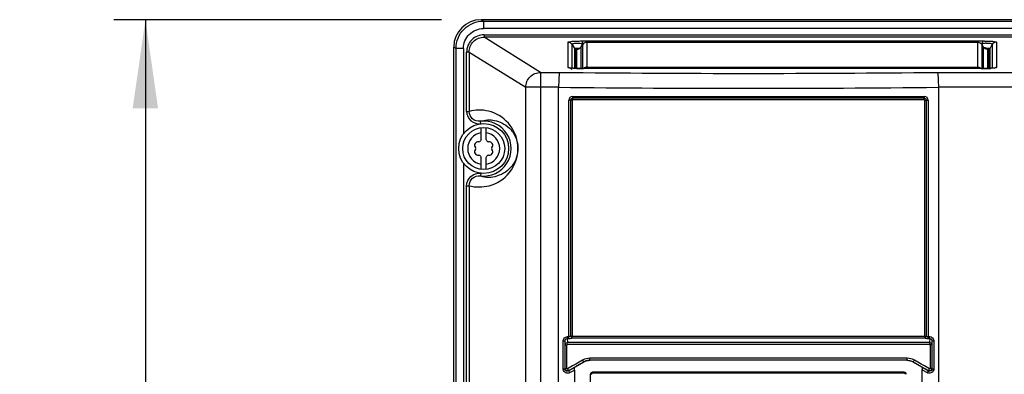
# Model space of a CAD drawing. Header units: inches. Extents: x 0 to 117, y 0 to 83.
# Tile 12 of 64: x 14.49 to 22.25, y 50.23 to 53.03. Entities that reach past the tile are written whole.
import ezdxf

# ---------------------------------------------------------------- set-up
doc = ezdxf.new("R2010")
doc.units = ezdxf.units.IN
doc.header["$LTSCALE"] = 6.431102
doc.header["$MEASUREMENT"] = 0
doc.layers.get('0').update_dxf_attribs({"linetype": 'CONTINUOUS'})
doc.styles.get("Standard").update_dxf_attribs({"font": 'txt', "width": 0.8})
doc.dimstyles.new('DIMSTYLE_1', dxfattribs={"dimtxt": 0.78125, "dimasz": 0.7, "dimexe": 0.18, "dimexo": 0.0625, "dimgap": 0.09, "dimtad": 1, "dimdec": 0, "dimzin": 4, "dimdsep": 46, "dimtxsty": 'STANDARD', "dimblk": '_FILLED', "dimblk1": '_FILLED', "dimblk2": '_FILLED', "dimcen": 0.09, "dimadec": 0, "dimazin": 0, "dimtfac": 1, "dimtdec": 0, "dimtofl": 0, "dimtmove": 0, "dimatfit": 3, "dimldrblk": '_FILLED', "dimfxl": 1, "dimtolj": 1, "dimtzin": 4, "dimarcsym": 0})

# ---------------------------------------------------------------- blocks, each defined once
blk = doc.blocks.new('_FILLED')
at = {"color": 0, "linetype": 'BYBLOCK'}
blk.add_solid([(0, 0), (-1, 0.143), (-1, -0.143)], dxfattribs=at)
blk = doc.blocks.new('*D2')
at = {"color": 7, "linetype": 'CONTINUOUS'}
for p, q in [((17.8173, 53.0269), (15.2345, 53.0269)), ((15.4845, 53.0269), (15.4845, 43.5164)), ((15.4845, 34.0059), (15.4845, 43.5164)), ((20.851, 34.0059), (15.2345, 34.0059))]:
    blk.add_line(p, q, dxfattribs=at)
at = {"color": 7, "linetype": 'CONTINUOUS', "xscale": 0.7, "yscale": 0.7, "zscale": 0.7}
for p, rotation in [((15.4845, 53.0269), 90), ((15.4845, 34.0059), 270)]:
    blk.add_blockref('_FILLED', p, dxfattribs=dict(at, rotation=rotation))
at = {"color": 7, "linetype": 'CONTINUOUS', "insert": (14.5079, 44.7022), "char_height": 0.78125, "width": 1.875, "attachment_point": 2, "rotation": 90, "line_spacing_factor": 0.9}
blk.add_mtext('483', dxfattribs=at)

msp = doc.modelspace()

# ---------------------------------------------------------------- linework, layer by layer
at = {"color": 7, "linetype": 'CONTINUOUS'}
for p, q in [((18.1476, 53.0156), (18.1298, 53.0269)), ((27.2249, 53.0269), (18.1298, 53.0269)), ((18.1476, 53.0156), (18.1476, 52.9568)), ((18.1476, 53.0156), (27.2071, 53.0156)), ((27.2071, 52.9568), (18.1476, 52.9568)), ((18.1532, 52.9084), (18.1532, 52.8888)), ((18.1532, 52.9084), (27.2014, 52.9084)), ((18.5983, 52.6115), (18.1532, 52.8888)), ((27.2014, 52.8888), (18.1532, 52.8888)), ((18.8142, 52.6502), (18.8142, 52.8497)), ((18.9249, 52.8588), (18.9249, 52.8392)), ((18.9249, 52.8588), (22.0793, 52.8588)), ((18.9301, 52.8298), (18.9249, 52.8392)), ((18.9379, 52.8392), (18.9249, 52.8392)), ((18.9617, 52.8472), (18.9617, 52.6412)), ((22.0425, 52.8472), (18.9617, 52.8472)), ((22.0425, 52.6412), (22.0425, 52.8472)), ((22.0793, 52.8392), (22.0664, 52.8392)), ((22.0793, 52.8392), (22.074, 52.8295)), ((22.0793, 52.8588), (22.0793, 52.8392)), ((22.0793, 52.8392), (22.0976, 52.8412)), ((22.1901, 52.8497), (22.1901, 52.6502)), ((17.9135, 41.684), (17.9135, 52.8111)), ((17.9135, 52.8111), (17.9318, 52.8004)), ((17.9318, 41.9281), (17.9318, 52.8004)), ((17.9904, 52.8004), (17.9318, 52.8004)), ((17.9904, 52.8004), (17.9904, 52.1259)), ((18.0157, 52.304), (18.0157, 52.7715)), ((18.0352, 52.7715), (18.0157, 52.7715)), ((18.0352, 52.7715), (18.0352, 52.304)), ((18.0352, 52.7715), (18.4811, 52.4938)), ((18.8482, 52.6439), (18.8482, 52.8301)), ((18.8482, 52.8301), (18.8649, 52.7999)), ((18.8649, 52.7999), (18.8649, 52.6428)), ((18.8751, 52.794), (18.8751, 52.6423)), ((18.8849, 52.642), (18.8849, 52.7936)), ((18.8986, 52.7967), (18.8978, 52.7964)), ((18.919, 52.8132), (18.9187, 52.8128)), ((18.9188, 52.8129), (18.928, 52.8282)), ((18.919, 52.6412), (18.919, 52.8132)), ((18.9277, 52.8276), (18.928, 52.8282)), ((18.9277, 52.8276), (18.9277, 52.6412)), ((22.0762, 52.8282), (22.0766, 52.8276)), ((22.0766, 52.6412), (22.0766, 52.8276)), ((22.0766, 52.8276), (22.0852, 52.8132)), ((22.0852, 52.8132), (22.0852, 52.6412)), ((22.0855, 52.8128), (22.0852, 52.8132)), ((22.1097, 52.803), (22.1286, 52.8015)), ((22.1193, 52.7936), (22.1193, 52.642)), ((22.1292, 52.6423), (22.1292, 52.794)), ((22.1394, 52.7999), (22.156, 52.8301)), ((22.1394, 52.6428), (22.1394, 52.7999)), ((22.156, 52.8301), (22.156, 52.6439)), ((18.5983, 52.6115), (18.5983, 34.6929)), ((18.5983, 52.6115), (18.7484, 52.6115)), ((22.0799, 52.6413), (18.9355, 52.6411)), ((18.9355, 52.6411), (18.9355, 52.6412)), ((18.9617, 52.6527), (22.0425, 52.6527)), ((21.7243, 52.6115), (26.7564, 52.6115)), ((22.0688, 52.6411), (22.0688, 52.6412)), ((22.0946, 52.6414), (22.0799, 52.6413)), ((18.4811, 34.7291), (18.4811, 52.4938)), ((18.7403, 52.4937), (18.4811, 52.4938)), ((18.7403, 34.7209), (18.7403, 52.4937)), ((26.8735, 52.4938), (21.7324, 52.4937)), ((21.7324, 52.4937), (21.7324, 34.3629)), ((18.8216, 50.5277), (18.8216, 52.3918)), ((18.8345, 52.3919), (18.8231, 52.3918)), ((18.8345, 52.3919), (18.8345, 50.532)), ((18.8475, 52.3919), (18.8345, 52.3919)), ((18.8475, 52.3919), (18.8475, 50.532)), ((18.8498, 52.4202), (21.623, 52.4202)), ((21.6222, 52.4079), (18.8505, 52.4079)), ((21.6215, 52.3956), (18.8512, 52.3956)), ((21.6253, 50.532), (21.6253, 52.3919)), ((21.6253, 52.3919), (21.6382, 52.3919)), ((21.6382, 50.532), (21.6382, 52.3919)), ((21.6382, 52.3919), (21.6497, 52.3919)), ((21.6512, 52.3919), (21.6512, 50.5277)), ((18.0157, 52.304), (18.0352, 52.304)), ((18.1264, 52.2067), (18.124, 52.2262)), ((18.1301, 52.0814), (18.1301, 52.175)), ((18.1694, 52.0814), (18.1694, 52.175)), ((18.1301, 51.8467), (18.1301, 51.9403)), ((18.1694, 51.8467), (18.1694, 51.9403)), ((17.9904, 51.8958), (17.9904, 42.8739)), ((18.1264, 51.8151), (18.124, 51.7955)), ((18.0157, 43.052), (18.0157, 51.7177)), ((18.0157, 51.7177), (18.0352, 51.7177)), ((18.0352, 51.7177), (18.0352, 43.052)), ((18.8086, 50.5129), (18.8101, 50.4815)), ((18.8086, 50.5129), (18.8203, 50.5129)), ((18.8099, 50.5277), (18.8216, 50.5277)), ((18.8345, 50.532), (21.6382, 50.532)), ((18.8462, 50.5173), (21.6266, 50.5173)), ((21.6512, 50.5277), (21.6629, 50.5277)), ((21.6525, 50.5129), (21.6642, 50.5129)), ((21.6642, 50.5129), (21.6627, 50.4815)), ((18.7762, 50.2743), (18.7762, 50.4919)), ((18.7899, 50.4919), (18.7762, 50.4919)), ((18.7899, 50.4919), (18.7913, 50.4627)), ((18.7899, 50.4919), (18.7899, 50.2743)), ((18.7913, 50.2767), (18.7913, 50.4627)), ((18.7913, 50.4627), (18.805, 50.4627)), ((18.805, 50.2767), (18.805, 50.4627)), ((21.6632, 50.4669), (18.8095, 50.4669)), ((21.6678, 50.4627), (21.6678, 50.2767)), ((21.6815, 50.4627), (21.6678, 50.4627)), ((21.6815, 50.4627), (21.6829, 50.4919)), ((21.6815, 50.4627), (21.6815, 50.2767)), ((21.6829, 50.2743), (21.6829, 50.4919)), ((21.6965, 50.4919), (21.6829, 50.4919)), ((21.6965, 50.4919), (21.6965, 50.2743)), ((20.1388, 50.3587), (18.9868, 50.3575)), ((21.486, 50.3575), (20.1388, 50.3587)), ((18.7762, 50.2743), (18.7899, 50.2743)), ((18.7913, 50.2767), (18.805, 50.2767)), ((18.8373, 50.2886), (18.8109, 50.2733)), ((18.8208, 50.2597), (18.9394, 50.3284)), ((18.8505, 50.2962), (18.8373, 50.2886)), ((18.8665, 50.2847), (18.8404, 50.2696)), ((18.8769, 50.3115), (18.8505, 50.2962)), ((18.8684, 50.2862), (18.8665, 50.2847)), ((18.8901, 50.3191), (18.8769, 50.3115)), ((18.9165, 50.3344), (18.8901, 50.3191)), ((18.9297, 50.3421), (18.9165, 50.3344)), ((18.9394, 50.3284), (18.9394, 50.3284)), ((18.9886, 50.3417), (18.9886, 50.3417)), ((21.484, 50.3417), (21.484, 50.3416)), ((21.5334, 50.3284), (21.5334, 50.3284)), ((21.5334, 50.3284), (21.5503, 50.3186)), ((21.5334, 50.3284), (21.6519, 50.2597)), ((21.5563, 50.3344), (21.5431, 50.3421)), ((21.5695, 50.3268), (21.5563, 50.3344)), ((21.5671, 50.3088), (21.5714, 50.3063)), ((21.5827, 50.3191), (21.5695, 50.3268)), ((21.5993, 50.2897), (21.5808, 50.3009)), ((21.5959, 50.3115), (21.5827, 50.3191)), ((21.6223, 50.2962), (21.5959, 50.3115)), ((21.6037, 50.2862), (21.6029, 50.2868)), ((21.6092, 50.283), (21.6037, 50.2862)), ((21.6312, 50.2702), (21.6092, 50.283)), ((21.6355, 50.2886), (21.6223, 50.2962)), ((21.6618, 50.2733), (21.6355, 50.2886)), ((21.6815, 50.2767), (21.6678, 50.2767)), ((21.6829, 50.2743), (21.6965, 50.2743)), ((18.8404, 50.2696), (18.8195, 50.2574)), ((18.8195, 50.2574), (18.8208, 50.2597)), ((18.8294, 50.2438), (18.8452, 50.253)), ((18.8452, 50.253), (18.8651, 50.2645)), ((18.8651, 50.2645), (18.8651, 45.1746)), ((18.9915, 45.2187), (18.9915, 50.2305)), ((18.9915, 50.2305), (18.9985, 50.2305)), ((21.4648, 50.2384), (19.0064, 50.2384)), ((21.4639, 50.2463), (19.0072, 50.2463)), ((21.6052, 45.1746), (21.6052, 50.266)), ((21.6052, 50.266), (21.6094, 50.2635)), ((21.6094, 50.2635), (21.6433, 50.2438)), ((21.6532, 50.2574), (21.6312, 50.2702)), ((21.6532, 50.2574), (21.6519, 50.2597))]:
    msp.add_line(p, q, dxfattribs=at)
for points in [[(18.9056, 52.7997), (18.9026, 52.7982), (18.9002, 52.7972), (18.8986, 52.7967)], [(18.9119, 52.8045), (18.9087, 52.8018), (18.9056, 52.7997)], [(18.9187, 52.8128), (18.9179, 52.8115), (18.9151, 52.8078), (18.9119, 52.8045)], [(22.0965, 52.8012), (22.0937, 52.8033), (22.0911, 52.8057), (22.0886, 52.8085), (22.0862, 52.8118), (22.0855, 52.8128)], [(22.1055, 52.7967), (22.1039, 52.7972), (22.1017, 52.7982), (22.0992, 52.7994), (22.0965, 52.8012)], [(22.1065, 52.7964), (22.1068, 52.7963), (22.1066, 52.7964), (22.1055, 52.7967)], [(18.8682, 52.6426), (18.8622, 52.643), (18.8566, 52.6433), (18.8515, 52.6437), (18.8468, 52.644), (18.8426, 52.6444), (18.839, 52.6448), (18.8359, 52.6452), (18.8334, 52.6455), (18.8328, 52.6456)], [(18.8958, 52.6417), (18.8884, 52.6419), (18.8814, 52.6421), (18.8746, 52.6424), (18.8682, 52.6426)], [(18.9355, 52.6412), (18.9196, 52.6413), (18.9114, 52.6414), (18.9034, 52.6415), (18.8958, 52.6417)], [(22.1151, 52.6418), (22.1085, 52.6417), (22.1017, 52.6415), (22.0946, 52.6414)], [(22.1335, 52.6425), (22.1276, 52.6423), (22.1215, 52.642), (22.1151, 52.6418)], [(22.1681, 52.6451), (22.1652, 52.6448), (22.1618, 52.6444), (22.1581, 52.6441), (22.1539, 52.6437), (22.1493, 52.6434), (22.1444, 52.6431), (22.1391, 52.6428), (22.1335, 52.6425)], [(22.1749, 52.6462), (22.1747, 52.6462), (22.1739, 52.646), (22.1724, 52.6458), (22.1705, 52.6455), (22.1681, 52.6451)], [(18.8475, 52.3919), (18.8475, 52.3925), (18.8477, 52.3931), (18.8479, 52.3937), (18.8483, 52.3942), (18.8488, 52.3947), (18.8493, 52.395), (18.8499, 52.3953), (18.8505, 52.3955), (18.8512, 52.3956)], [(21.6215, 52.3956), (21.6222, 52.3955), (21.6229, 52.3953), (21.6235, 52.395), (21.624, 52.3947), (21.6245, 52.3942), (21.6248, 52.3937), (21.6251, 52.3931), (21.6252, 52.3925), (21.6253, 52.3919)], [(18.8362, 50.527), (18.8359, 50.5276), (18.8357, 50.5281), (18.8355, 50.5287), (18.8353, 50.5293), (18.8351, 50.5298), (18.835, 50.5304), (18.8348, 50.5309), (18.8347, 50.5315), (18.8345, 50.532)], [(18.805, 50.4627), (18.8051, 50.4635), (18.8052, 50.4641), (18.8055, 50.4648), (18.8059, 50.4653), (18.8063, 50.4658), (18.8069, 50.4662), (18.8076, 50.4665), (18.8085, 50.4668), (18.8095, 50.4669)], [(21.6632, 50.4669), (21.6642, 50.4668), (21.6651, 50.4665), (21.6659, 50.4662), (21.6664, 50.4658), (21.6669, 50.4653), (21.6672, 50.4648), (21.6675, 50.4642), (21.6677, 50.4635), (21.6678, 50.4627)], [(18.8109, 50.2733), (18.81, 50.273), (18.8091, 50.2728), (18.8083, 50.2728), (18.8074, 50.2731), (18.8066, 50.2736), (18.8059, 50.2742), (18.8055, 50.2749), (18.8052, 50.2757), (18.805, 50.2767)], [(21.6678, 50.2767), (21.6676, 50.2757), (21.6673, 50.2749), (21.6668, 50.2742), (21.6662, 50.2736), (21.6654, 50.2731), (21.6645, 50.2729), (21.6637, 50.2728), (21.6628, 50.273), (21.6618, 50.2733)]]:
    msp.add_lwpolyline(points, dxfattribs=at)
for radius in [0.1969, 0.1654]:
    msp.add_circle((18.1498, 52.0109), radius, dxfattribs=at)
for centre, radius, start, end in [((18.1298, 52.8106), 0.2163, 89.99664, 179.8656), ((22.0425, 52.808), 0.0393, 76.48724, 90.07527), ((22.0425, 52.8077), 0.0395, 30.21346, 47.77371), ((22.0795, 51.2381), 1.6206, 89.41483, 90.00479), ((22.1264, 52.5151), 0.3274, 93.16213, 95.04795), ((18.8849, 52.8329), 0.0393, 270.01817, 283.45098), ((18.8849, 52.8331), 0.0395, 316.6865, 329.78841), ((22.119, 52.8328), 0.039, 210.172, 216.95894), ((22.0021, 51.1393), 1.6672, 86.30001, 86.89301), ((22.0784, 52.3894), 0.4099, 86.33309, 86.89275), ((20.2364, 190.3737), 137.7702, 269.381175, 270.618825), ((18.9336, 54.2581), 1.617, 268.25575, 270.06687), ((18.9618, 52.6135), 0.0393, 90.01722, 96.69121), ((22.0705, 54.2779), 1.6368, 269.93965, 271.64958), ((22.0886, 53.6484), 1.0071, 271.64973, 273.16521), ((22.1902, 52.6099), 0.0404, 90.2148, 96.78984), ((20.2363, 192.7565), 140.2707, 269.388916, 270.61112), ((18.1498, 52.0109), 0.2169, 263.18611, 96.81389), ((18.1498, 52.0109), 0.126, 98.98932, 261.01068), ((18.1498, 52.0109), 0.126, 278.98932, 81.01068), ((18.1056, 52.0363), 0.0278, 79.87712, 220.11986), ((18.1126, 52.0753), 0.0118, 259.87712, 340.1263), ((18.1498, 52.0618), 0.0278, 135.18239, 160.12288), ((18.1498, 52.0618), 0.0278, 19.73183, 44.81761), ((18.187, 52.0753), 0.0118, 199.87712, 280.13338), ((18.1939, 52.0363), 0.0278, 319.87434, 100.11841), ((18.1056, 51.9854), 0.0278, 139.87434, 280.11841), ((18.0754, 52.0109), 0.0118, 319.87712, 40.12998), ((18.1939, 51.9854), 0.0278, 259.87219, 40.11986), ((18.2242, 52.0109), 0.0118, 139.87712, 220.12998), ((18.1126, 51.9464), 0.0118, 19.87712, 100.13338), ((18.1498, 51.9599), 0.0278, 199.73183, 224.81761), ((18.1498, 51.9599), 0.0278, 315.18239, 340.12288), ((18.187, 51.9464), 0.0118, 79.87712, 160.1263), ((18.192, 52.0147), 0.2295, 252.77227, 286.21246), ((18.987, 50.2431), 0.1144, 90.12596, 120.06289), ((21.4858, 50.2431), 0.1144, 59.93719, 89.8832), ((18.8113, 50.2743), 0.035, 180.05938, 190.61317), ((18.8092, 50.2743), 0.0194, 180.03497, 189.94601), ((18.8107, 50.2767), 0.0195, 180.08082, 190.21997), ((18.9888, 50.2432), 0.0984, 106.78731, 120.09586), ((18.9891, 50.242), 0.0997, 90.11378, 106.73853), ((20.2363, -583.8681), 634.211, 89.8872819, 90.1127277), ((20.242, -573.3563), 623.6992, 89.8859054, 90.0094833), ((21.484, 50.2436), 0.0981, 87.13782, 89.86716), ((18.8726, 45.6753), 5.36, 59.8211, 60.02925), ((20.1371, 47.8315), 2.8604, 59.68765, 59.90565), ((21.3267, 49.9448), 0.4396, 51.07499, 51.61698), ((19.0072, 50.2305), 0.0157, 90, 179.99999), ((21.4639, 50.2305), 0.0157, 0, 90), ((21.3752, 50.2659), 0.23, 0.00473, 0.93396), ((21.6611, 50.2744), 0.0353, 239.91014, 250.55402), ((21.6617, 50.2766), 0.0195, 240.05538, 250.21012), ((21.6632, 50.2746), 0.0198, 239.8232, 250.13121)]:
    msp.add_arc(centre, radius, start, end, dxfattribs=at)
for centre, major_axis, ratio, start_param, end_param in [((18.9217, 50.3083), (0.0833, 0.0554), 0.134804, 2.133382, 2.17224), ((20.2364, 50.8548), (11.1098, 6.4162), 0.015115, 1.679071, 1.682806)]:
    msp.add_ellipse(centre, major_axis=major_axis, ratio=ratio, start_param=start_param, end_param=end_param, dxfattribs=at)
for points, knots in [([(17.9318, 52.8004), (17.932, 52.8553), (17.9782, 52.9697), (18.0926, 53.0155), (18.1476, 53.0156)], [0, 0, 0, 0, 0.500003, 1, 1, 1, 1]), ([(17.9904, 52.8004), (17.9904, 52.8404), (18.024, 52.9238), (18.1075, 52.9568), (18.1476, 52.9568)], [0, 0, 0, 0, 0.499882, 1, 1, 1, 1]), ([(18.1532, 52.9084), (18.1182, 52.9084), (18.0451, 52.8796), (18.0157, 52.8065), (18.0157, 52.7715)], [0, 0, 0, 0, 0.50013, 1, 1, 1, 1]), ([(18.0352, 52.7715), (18.0352, 52.8016), (18.0604, 52.8643), (18.1232, 52.8888), (18.1532, 52.8888)], [0, 0, 0, 0, 0.499877, 1, 1, 1, 1]), ([(18.8142, 52.8497), (18.8142, 52.8523), (18.8287, 52.854), (18.8469, 52.8571), (18.8839, 52.8583), (18.9102, 52.8588), (18.9249, 52.8588)], [0, 0, 0, 0, 0.070145, 0.275017, 0.605736, 1, 1, 1, 1]), ([(18.8482, 52.8301), (18.8459, 52.8364), (18.8708, 52.8443), (18.8927, 52.8419), (18.9141, 52.8406), (18.9249, 52.8392)], [0, 0, 0, 0, 0.250453, 0.591484, 1, 1, 1, 1]), ([(22.096, 52.8587), (22.1089, 52.8586), (22.1317, 52.858), (22.163, 52.8564), (22.1784, 52.8538), (22.1901, 52.8518), (22.1901, 52.8497)], [0, 0, 0, 0, 0.407739, 0.734008, 0.93127, 1, 1, 1, 1]), ([(22.1083, 52.842), (22.116, 52.8424), (22.1296, 52.8419), (22.1455, 52.8424), (22.1575, 52.8341), (22.156, 52.8301)], [0, 0, 0, 0, 0.440387, 0.754185, 1, 1, 1, 1]), ([(18.8649, 52.7999), (18.8656, 52.8007), (18.8704, 52.8005), (18.8788, 52.8022), (18.8935, 52.8028), (18.9048, 52.8036), (18.9113, 52.804)], [0, 0, 0, 0, 0.072683, 0.266679, 0.582671, 1, 1, 1, 1]), ([(18.8751, 52.794), (18.8751, 52.7965), (18.8897, 52.7967), (18.8964, 52.7983), (18.9036, 52.7987)], [0, 0, 0, 0, 0.2511, 1, 1, 1, 1]), ([(18.8849, 52.7936), (18.8849, 52.795), (18.8923, 52.7959), (18.896, 52.7967), (18.8998, 52.7971)], [0, 0, 0, 0, 0.263683, 1, 1, 1, 1]), ([(22.1047, 52.7985), (22.1102, 52.7981), (22.118, 52.7972), (22.1265, 52.7963), (22.1286, 52.7948)], [0, 0, 0, 0, 0.684273, 1, 1, 1, 1]), ([(22.106, 52.7969), (22.1076, 52.7967), (22.1118, 52.7961), (22.1164, 52.7958), (22.1187, 52.7944)], [0, 0, 0, 0, 0.369213, 1, 1, 1, 1]), ([(22.1187, 52.7944), (22.1189, 52.7943), (22.1192, 52.7941), (22.1193, 52.7938), (22.1193, 52.7936)], [0, 0, 0, 0, 0.588986, 1, 1, 1, 1]), ([(22.1286, 52.8015), (22.1302, 52.8014), (22.1336, 52.8007), (22.1379, 52.8014), (22.1394, 52.7999)], [0, 0, 0, 0, 0.421865, 1, 1, 1, 1]), ([(22.1286, 52.7948), (22.1288, 52.7947), (22.129, 52.7945), (22.1292, 52.7942), (22.1292, 52.794)], [0, 0, 0, 0, 0.580042, 1, 1, 1, 1]), ([(18.4811, 52.4938), (18.4814, 52.5237), (18.5066, 52.5856), (18.5684, 52.6112), (18.5983, 52.6115)], [0, 0, 0, 0, 0.500883, 1, 1, 1, 1]), ([(18.7484, 52.6115), (18.7458, 52.6085), (18.7455, 52.5946), (18.742, 52.5707), (18.7411, 52.5347), (18.7404, 52.5081), (18.7403, 52.4938)], [0, 0, 0, 0, 0.099971, 0.321395, 0.635647, 1, 1, 1, 1]), ([(18.8287, 52.6457), (18.825, 52.6462), (18.821, 52.647), (18.8141, 52.6488), (18.8142, 52.6502)], [0, 0, 0, 0, 0.725054, 1, 1, 1, 1]), ([(18.8844, 52.6419), (18.8787, 52.642), (18.8602, 52.6428), (18.8415, 52.6439), (18.8287, 52.6457)], [0, 0, 0, 0, 0.302102, 1, 1, 1, 1]), ([(21.7244, 52.6115), (21.727, 52.6085), (21.7273, 52.5946), (21.7308, 52.5707), (21.7317, 52.5347), (21.7324, 52.5081), (21.7324, 52.4938)], [0, 0, 0, 0, 0.099991, 0.321408, 0.63565, 1, 1, 1, 1]), ([(22.1901, 52.6502), (22.1901, 52.6491), (22.1849, 52.6472), (22.1771, 52.6457), (22.1621, 52.644), (22.1508, 52.6433), (22.1442, 52.6429)], [0, 0, 0, 0, 0.074709, 0.264672, 0.578287, 1, 1, 1, 1]), ([(18.8498, 52.4202), (18.8426, 52.4199), (18.8274, 52.4143), (18.8218, 52.3991), (18.8216, 52.3918)], [0, 0, 0, 0, 0.498664, 1, 1, 1, 1]), ([(18.8498, 52.4202), (18.8498, 52.418), (18.8503, 52.4151), (18.8495, 52.4107), (18.8505, 52.4101)], [0, 0, 0, 0, 0.636967, 1, 1, 1, 1]), ([(18.8512, 52.3956), (18.8512, 52.3977), (18.8507, 52.4006), (18.8516, 52.405), (18.8505, 52.4056)], [0, 0, 0, 0, 0.636934, 1, 1, 1, 1]), ([(21.6215, 52.3956), (21.6215, 52.3977), (21.622, 52.4006), (21.6212, 52.405), (21.6223, 52.4056)], [0, 0, 0, 0, 0.636937, 1, 1, 1, 1]), ([(21.6512, 52.3919), (21.6509, 52.3991), (21.6453, 52.4143), (21.6301, 52.4199), (21.623, 52.4202)], [0, 0, 0, 0, 0.501231, 1, 1, 1, 1]), ([(18.0157, 52.304), (18.0159, 52.2771), (18.0405, 52.2205), (18.0996, 52.2037), (18.1264, 52.2067)], [0, 0, 0, 0, 0.499778, 1, 1, 1, 1]), ([(18.0352, 51.7177), (18.0862, 51.7043), (18.2071, 51.7041), (18.3789, 51.8125), (18.4464, 52.0255), (18.3615, 52.2225), (18.2464, 52.2911), (18.1868, 52.3055)], [0, 0, 0, 0, 0.166963, 0.364435, 0.604419, 0.805749, 1, 1, 1, 1]), ([(18.124, 52.2262), (18.1026, 52.2236), (18.0553, 52.2372), (18.0352, 52.2824), (18.0352, 52.304)], [0, 0, 0, 0, 0.50027, 1, 1, 1, 1]), ([(18.124, 52.2262), (18.1598, 52.2373), (18.2206, 52.2405), (18.2987, 52.2138), (18.3677, 52.1648), (18.4272, 52.0648), (18.4196, 51.9493), (18.3617, 51.8488), (18.3015, 51.8075), (18.2561, 51.7943)], [0, 0, 0, 0, 0.158642, 0.244922, 0.346925, 0.511401, 0.716039, 0.79957, 1, 1, 1, 1]), ([(18.0157, 51.7177), (18.0157, 51.7446), (18.0406, 51.8011), (18.0996, 51.8183), (18.1264, 51.8151)], [0, 0, 0, 0, 0.499768, 1, 1, 1, 1]), ([(18.0352, 51.7177), (18.0352, 51.7393), (18.0553, 51.7845), (18.1026, 51.7981), (18.124, 51.7955)], [0, 0, 0, 0, 0.499738, 1, 1, 1, 1]), ([(18.7762, 50.4919), (18.7765, 50.5008), (18.7824, 50.5196), (18.8011, 50.5276), (18.8099, 50.5277)], [0, 0, 0, 0, 0.502675, 1, 1, 1, 1]), ([(18.7899, 50.4919), (18.7899, 50.497), (18.7927, 50.5078), (18.8035, 50.5131), (18.8086, 50.5129)], [0, 0, 0, 0, 0.502846, 1, 1, 1, 1]), ([(18.8086, 50.5129), (18.8088, 50.5135), (18.8098, 50.5175), (18.8099, 50.5218), (18.8095, 50.5253)], [0, 0, 0, 0, 0.151904, 1, 1, 1, 1]), ([(18.8203, 50.5129), (18.8205, 50.5135), (18.8215, 50.5176), (18.8216, 50.5218), (18.8212, 50.5254)], [0, 0, 0, 0, 0.152096, 1, 1, 1, 1]), ([(18.8203, 50.5129), (18.8271, 50.5129), (18.836, 50.5139), (18.8444, 50.5166), (18.8462, 50.5173)], [0, 0, 0, 0, 0.781233, 1, 1, 1, 1]), ([(18.8462, 50.5172), (18.8464, 50.5178), (18.8474, 50.5219), (18.8474, 50.5261), (18.8471, 50.5296)], [0, 0, 0, 0, 0.151451, 1, 1, 1, 1]), ([(21.6266, 50.5173), (21.6284, 50.5166), (21.6367, 50.5139), (21.6456, 50.5129), (21.6525, 50.5129)], [0, 0, 0, 0, 0.218697, 1, 1, 1, 1]), ([(21.6525, 50.5129), (21.6523, 50.5135), (21.6512, 50.5176), (21.6512, 50.5218), (21.6516, 50.5254)], [0, 0, 0, 0, 0.152087, 1, 1, 1, 1]), ([(21.6629, 50.5277), (21.6717, 50.5277), (21.6902, 50.5195), (21.6965, 50.5008), (21.6965, 50.4919)], [0, 0, 0, 0, 0.497303, 1, 1, 1, 1]), ([(21.6643, 50.5127), (21.664, 50.5133), (21.6629, 50.5174), (21.6629, 50.5218), (21.6632, 50.5254)], [0, 0, 0, 0, 0.146279, 1, 1, 1, 1]), ([(21.6642, 50.5129), (21.6693, 50.5131), (21.68, 50.5079), (21.6829, 50.497), (21.6829, 50.4919)], [0, 0, 0, 0, 0.497318, 1, 1, 1, 1]), ([(18.7913, 50.4627), (18.7913, 50.4674), (18.7954, 50.4773), (18.8052, 50.4813), (18.8101, 50.4815)], [0, 0, 0, 0, 0.493362, 1, 1, 1, 1]), ([(18.8101, 50.4815), (18.8099, 50.4809), (18.8088, 50.4768), (18.8088, 50.4724), (18.8091, 50.4689)], [0, 0, 0, 0, 0.153012, 1, 1, 1, 1]), ([(21.6627, 50.4815), (21.4255, 50.4816), (20.4746, 50.4821), (19.5237, 50.4819), (18.8101, 50.4815)], [0, 0, 0, 0, 0.249475, 1, 1, 1, 1]), ([(21.6627, 50.4815), (21.6675, 50.4813), (21.6773, 50.4773), (21.6814, 50.4674), (21.6815, 50.4627)], [0, 0, 0, 0, 0.50652, 1, 1, 1, 1]), ([(21.6627, 50.4815), (21.6629, 50.4809), (21.6639, 50.4769), (21.664, 50.4726), (21.6636, 50.4691)], [0, 0, 0, 0, 0.151836, 1, 1, 1, 1]), ([(18.9885, 50.3417), (18.9869, 50.342), (18.9878, 50.3499), (18.9868, 50.3538), (18.9868, 50.3575)], [0, 0, 0, 0, 0.305436, 1, 1, 1, 1]), ([(21.4848, 50.3428), (21.485, 50.3435), (21.4858, 50.3484), (21.486, 50.3533), (21.486, 50.3575)], [0, 0, 0, 0, 0.160991, 1, 1, 1, 1]), ([(18.8195, 50.2574), (18.8143, 50.2544), (18.8, 50.2533), (18.7912, 50.2649), (18.7902, 50.2709)], [0, 0, 0, 0, 0.495989, 1, 1, 1, 1]), ([(18.8208, 50.2597), (18.8156, 50.2567), (18.8012, 50.2558), (18.7927, 50.2673), (18.7916, 50.2733)], [0, 0, 0, 0, 0.499909, 1, 1, 1, 1]), ([(18.8208, 50.2597), (18.8192, 50.2591), (18.8159, 50.2669), (18.8129, 50.2699), (18.8109, 50.2733)], [0, 0, 0, 0, 0.308578, 1, 1, 1, 1]), ([(18.8651, 50.2645), (18.8651, 50.269), (18.8663, 50.275), (18.8647, 50.2832), (18.8665, 50.2847)], [0, 0, 0, 0, 0.657841, 1, 1, 1, 1]), ([(18.8982, 50.3045), (18.8951, 50.3027), (18.8861, 50.2972), (18.8764, 50.2926), (18.8709, 50.2882)], [0, 0, 0, 0, 0.336399, 1, 1, 1, 1]), ([(18.9394, 50.3284), (18.9378, 50.3278), (18.9347, 50.3357), (18.9316, 50.3387), (18.9297, 50.3421)], [0, 0, 0, 0, 0.307315, 1, 1, 1, 1]), ([(20.1388, 50.3429), (19.851, 50.3428), (19.4676, 50.3425), (19.0842, 50.3418), (18.9886, 50.3417)], [0, 0, 0, 0, 0.750676, 1, 1, 1, 1]), ([(21.4839, 50.3432), (21.4881, 50.3432), (21.4962, 50.3402), (21.5047, 50.3395), (21.5088, 50.3385)], [0, 0, 0, 0, 0.500263, 1, 1, 1, 1]), ([(21.4842, 50.3417), (21.4843, 50.3418), (21.4846, 50.3422), (21.4847, 50.3425), (21.4848, 50.3428)], [0, 0, 0, 0, 0.340669, 1, 1, 1, 1]), ([(21.5334, 50.3284), (21.535, 50.3278), (21.5381, 50.3357), (21.5412, 50.3387), (21.5431, 50.3421)], [0, 0, 0, 0, 0.307314, 1, 1, 1, 1]), ([(21.6036, 50.2866), (21.605, 50.2854), (21.6041, 50.2786), (21.6051, 50.2735), (21.6052, 50.2697)], [0, 0, 0, 0, 0.325252, 1, 1, 1, 1]), ([(21.6965, 50.2743), (21.6965, 50.2634), (21.685, 50.2403), (21.6595, 50.2375), (21.6493, 50.2411)], [0, 0, 0, 0, 0.501093, 1, 1, 1, 1]), ([(21.6519, 50.2597), (21.6536, 50.2591), (21.6568, 50.2669), (21.6599, 50.2699), (21.6618, 50.2733)], [0, 0, 0, 0, 0.308858, 1, 1, 1, 1]), ([(21.6815, 50.2767), (21.6815, 50.2707), (21.675, 50.2578), (21.6608, 50.2562), (21.6551, 50.2582)], [0, 0, 0, 0, 0.499733, 1, 1, 1, 1]), ([(21.6829, 50.2743), (21.6829, 50.2682), (21.6763, 50.2553), (21.6621, 50.2539), (21.6565, 50.2559)], [0, 0, 0, 0, 0.50444, 1, 1, 1, 1]), ([(18.8294, 50.2438), (18.82, 50.2384), (18.7944, 50.2366), (18.7788, 50.2572), (18.7768, 50.2679)], [0, 0, 0, 0, 0.498987, 1, 1, 1, 1]), ([(18.8195, 50.2574), (18.8211, 50.2581), (18.8244, 50.2502), (18.8275, 50.2472), (18.8294, 50.2438)], [0, 0, 0, 0, 0.308522, 1, 1, 1, 1]), ([(18.9985, 50.2305), (18.9985, 50.2324), (18.9986, 50.2365), (19.0034, 50.2372), (19.0046, 50.2362)], [0, 0, 0, 0, 0.543915, 1, 1, 1, 1]), ([(19.0064, 50.2384), (19.0064, 50.2403), (19.0069, 50.2421), (19.0064, 50.2463), (19.0072, 50.2463)], [0, 0, 0, 0, 0.700029, 1, 1, 1, 1]), ([(21.4639, 50.2463), (21.4647, 50.2463), (21.4643, 50.2421), (21.4648, 50.2403), (21.4648, 50.2384)], [0, 0, 0, 0, 0.299971, 1, 1, 1, 1]), ([(21.4648, 50.2384), (21.4667, 50.2384), (21.4708, 50.2383), (21.4716, 50.2334), (21.4707, 50.2321)], [0, 0, 0, 0, 0.542085, 1, 1, 1, 1]), ([(21.6532, 50.2574), (21.6516, 50.2581), (21.6483, 50.2502), (21.6453, 50.2472), (21.6433, 50.2438)], [0, 0, 0, 0, 0.308524, 1, 1, 1, 1])]:
    msp.add_open_spline(points, degree=3, knots=knots, dxfattribs=at)
for points in [[(18.8142, 52.8497), (18.8273, 52.8497), (18.8416, 52.8414), (18.8482, 52.8301)], [(18.9617, 52.8472), (18.9486, 52.8472), (18.9343, 52.8389), (18.9277, 52.8276)], [(18.9617, 52.8473), (18.9488, 52.8473), (18.9347, 52.8393), (18.928, 52.8282)], [(22.0711, 52.8349), (22.0659, 52.8403), (22.0589, 52.8444), (22.0516, 52.8461)], [(22.0689, 52.8371), (22.0641, 52.8415), (22.058, 52.8447), (22.0517, 52.8462)], [(22.1901, 52.8497), (22.177, 52.8497), (22.1626, 52.8414), (22.156, 52.8301)], [(18.8751, 52.794), (18.8718, 52.794), (18.8667, 52.7964), (18.867, 52.7997)], [(18.9136, 52.806), (18.9085, 52.8005), (18.9014, 52.7965), (18.8941, 52.7947)], [(22.1193, 52.7936), (22.1076, 52.7936), (22.0948, 52.8), (22.0878, 52.8094)], [(22.1394, 52.7999), (22.1377, 52.7971), (22.1331, 52.7938), (22.1305, 52.7958)], [(18.8142, 52.6502), (18.8259, 52.6502), (18.8386, 52.6439), (18.8457, 52.6345)], [(18.9339, 52.6413), (18.94, 52.6473), (18.9486, 52.6515), (18.9572, 52.6525)], [(22.0425, 52.6527), (22.0525, 52.6527), (22.0632, 52.6483), (22.0703, 52.6413)], [(22.1717, 52.6457), (22.1759, 52.6479), (22.1807, 52.6494), (22.1855, 52.6499)], [(18.8345, 52.3919), (18.8345, 52.3994), (18.843, 52.4079), (18.8505, 52.4079)], [(21.6222, 52.4079), (21.6228, 52.4115), (21.623, 52.4152), (21.6227, 52.4189)], [(21.6222, 52.4079), (21.6298, 52.4079), (21.6383, 52.3994), (21.6382, 52.3919)], [(18.1868, 52.3055), (18.1377, 52.3174), (18.0841, 52.3169), (18.0352, 52.304)], [(18.8345, 50.532), (18.8314, 50.5296), (18.8268, 50.5273), (18.8231, 50.5288)], [(18.8462, 50.5173), (18.8423, 50.5183), (18.8383, 50.5221), (18.8379, 50.5262)], [(21.6253, 50.532), (21.6253, 50.5282), (21.6252, 50.517), (21.6265, 50.5206)], [(21.6266, 50.5173), (21.6315, 50.5185), (21.6369, 50.5243), (21.636, 50.5293)], [(21.6382, 50.532), (21.6414, 50.5296), (21.646, 50.5273), (21.6497, 50.5288)], [(18.9394, 50.3284), (18.9541, 50.337), (18.9716, 50.3417), (18.9885, 50.3417)], [(21.4889, 50.3416), (21.5043, 50.3408), (21.52, 50.3362), (21.5334, 50.3284)], [(21.5088, 50.3385), (21.5174, 50.3365), (21.5257, 50.3328), (21.5334, 50.3284)]]:
    msp.add_open_spline(points, degree=3, dxfattribs=at)

# ---------------------------------------------------------------- dimensions: what is measured, and where the dimension line sits
dim = msp.add_linear_dim(base=(15.4845, 53.0269), p1=(20.851, 34.0059), p2=(17.8173, 53.0269), angle=90, dimstyle='DIMSTYLE_1', dxfattribs=at)
dim.commit()
dim.dimension.update_dxf_attribs({"geometry": '*D2', "text_midpoint": (15.3186, 43.8641), "dimtype": 160})

doc.saveas('drawing.dxf')
